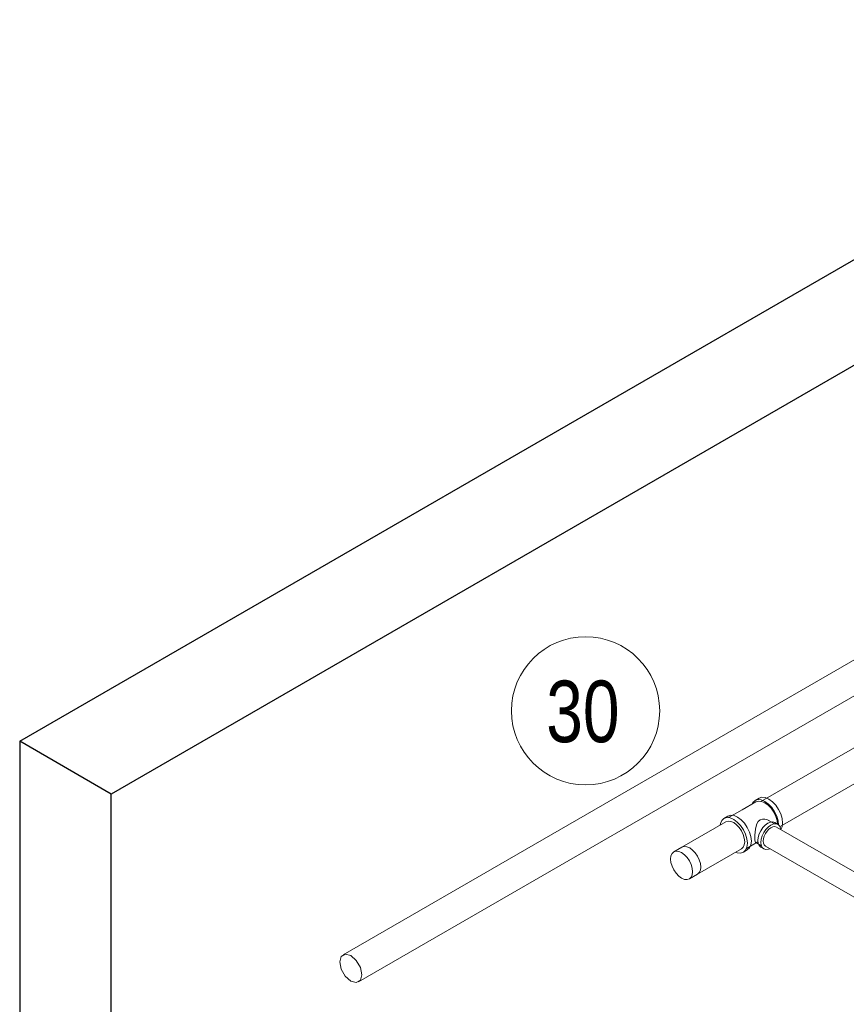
# Model space of a CAD drawing. Header units: centimetres. Extents: x -1589 to 108054, y -205274 to 31709.
# Tile 246 of 256: x 25047 to 25207, y 27609 to 27799. Entities that reach past the tile are written whole.
import ezdxf

# ---------------------------------------------------------------- set-up
doc = ezdxf.new("R2010")
doc.units = ezdxf.units.CM
doc.header["$LTSCALE"] = 0.01
doc.header["$MEASUREMENT"] = 0
for name, color, linetype, lineweight in [('A-ANNO-NOTE', 7, 'Continuous', 30), ('A-WALL', 7, 'Continuous', 25), ('P-PIPE', 7, 'Continuous', 9)]:
    doc.layers.add(name, color=color, linetype=linetype, lineweight=lineweight)
doc.styles.add('Century Gothic', font='GOTHIC.TTF', dxfattribs={"width": 0.8, "height": 119.0625})

msp = doc.modelspace()

# ---------------------------------------------------------------- linework, layer by layer
at = {"layer": 'A-ANNO-NOTE', "lineweight": 9}
msp.add_circle((25156.29083, 27665.78035), 14.3207, dxfattribs=at)
at = {"layer": 'A-WALL'}
for p, q in [((25046.91934, 27659.88975), (25347.51141, 27833.43667)), ((25356.7038, 27818.33148), (25064.59701, 27649.68355)), ((25046.91934, 27659.88975), (25046.91934, 27398.61085)), ((25064.59701, 27649.68355), (25046.91934, 27659.88975)), ((25064.59701, 27388.40464), (25064.59701, 27649.68355))]:
    msp.add_line(p, q, dxfattribs=at)
at = {"layer": 'P-PIPE', "color": 1, "true_color": 0xff0000}
for p, q in [((25342.3217, 27753.07978), (25109.405, 27618.60527)), ((25112.42, 27613.38314), (25345.3367, 27747.85765))]:
    msp.add_line(p, q, dxfattribs=at)
at = {"layer": 'P-PIPE', "color": 142, "true_color": 0x0080c0}
for p, q in [((25330.48247, 27729.22982), (25190.19248, 27648.23336)), ((25193.86685, 27643.39191), (25333.49747, 27724.00769)), ((25189.81748, 27648.88288), (25189.06088, 27648.44606)), ((25186.57887, 27646.65396), (25183.94136, 27645.13119)), ((25189.21638, 27648.17672), (25186.57887, 27646.65396)), ((25183.78586, 27645.40052), (25183.02926, 27644.9637)), ((25183.40426, 27644.31418), (25174.91898, 27639.4152)), ((25192.74806, 27643.95935), (25191.64954, 27644.59359)), ((25193.49175, 27643.82674), (25192.87656, 27644.18192)), ((25240.33369, 27616.05877), (25193.17835, 27643.28392)), ((25174.91835, 27639.41628), (25173.33783, 27638.50377)), ((25176.42648, 27639.26689), (25176.97827, 27638.86447)), ((25177.93398, 27634.19307), (25186.41926, 27639.09205)), ((25187.39536, 27639.14869), (25189.6123, 27640.42864)), ((25189.17154, 27640.30156), (25190.27006, 27639.66733)), ((25190.14156, 27639.44476), (25190.75675, 27639.08958)), ((25191.07015, 27639.63241), (25238.55281, 27612.21828)), ((25177.9348, 27637.6745), (25178.27354, 27636.96911)), ((25186.79426, 27638.44253), (25187.55086, 27638.87935)), ((25176.35408, 27633.27947), (25177.9346, 27634.19198)), ((25178.27292, 27634.50546), (25177.9346, 27634.19198))]:
    msp.add_line(p, q, dxfattribs=at)
for points in [[(25193.60455, 27643.7271, 0), (25193.51492, 27644.49643, 0), (25193.24896, 27645.3914, 0), (25192.82588, 27646.27233, 0), (25192.27451, 27647.0792, 0), (25191.63242, 27647.75701, 0), (25190.94338, 27648.25958, 0), (25190.25434, 27648.55265, 0), (25189.61225, 27648.61626, 0), (25189.06088, 27648.44606, 0), (25188.6378, 27648.05365, 0), (25188.48787, 27647.79005, 0)], [(25189.81748, 27648.88288, 0), (25190.36885, 27649.05308, 0), (25191.01094, 27648.98948, 0), (25191.69998, 27648.69641, 0), (25192.38903, 27648.19384, 0), (25193.03111, 27647.51603, 0), (25193.58248, 27646.70916, 0), (25194.00557, 27645.82822, 0), (25194.27153, 27644.93325, 0), (25194.36224, 27644.08524, 0)], [(25193.38373, 27643.89037, 0), (25193.3025, 27644.55334, 0), (25193.05851, 27645.37439, 0), (25192.67038, 27646.18255, 0), (25192.16455, 27646.92277, 0), (25191.5755, 27647.5446, 0), (25190.94338, 27648.00565, 0), (25190.31125, 27648.27451, 0), (25189.72221, 27648.33286, 0), (25189.21638, 27648.17672, 0)], [(25187.57401, 27640.16606, 0), (25187.4833, 27641.01407, 0), (25187.21734, 27641.90904, 0), (25186.79426, 27642.78997, 0), (25186.24289, 27643.59684, 0), (25185.6008, 27644.27466, 0), (25184.91176, 27644.77722, 0), (25184.22272, 27645.07029, 0), (25183.58063, 27645.1339, 0), (25183.02926, 27644.9637, 0), (25182.60618, 27644.5713, 0), (25182.34022, 27643.98343, 0), (25182.28178, 27643.69716, 0)], [(25183.78586, 27645.40052, 0), (25184.33723, 27645.57072, 0), (25184.97932, 27645.50712, 0), (25185.66836, 27645.21405, 0), (25186.3574, 27644.71148, 0), (25186.99949, 27644.03367, 0), (25187.55086, 27643.2268, 0), (25187.97394, 27642.34586, 0), (25188.2399, 27641.4509, 0), (25188.33062, 27640.60288, 0)], [(25190.00729, 27644.70367, 0), (25190.45834, 27644.85506, 0), (25190.94641, 27644.84601, 0), (25191.42034, 27644.70793, 0), (25191.8126, 27644.489, 0)], [(25183.40426, 27644.31418, 0), (25183.84579, 27644.45047, 0), (25184.35997, 27644.39954, 0), (25184.91176, 27644.16485, 0)], [(25184.91176, 27644.16485, 0), (25185.46354, 27643.7624, 0), (25185.97772, 27643.21961, 0), (25186.41926, 27642.57347, 0), (25186.75806, 27641.86802, 0), (25186.97104, 27641.15133, 0), (25187.04368, 27640.47224, 0)], [(25188.99601, 27641.24098, 0), (25189.00965, 27641.75571, 0), (25189.05123, 27642.32068, 0), (25189.12386, 27642.89456, 0), (25189.23557, 27643.44731, 0), (25189.40254, 27643.9553, 0), (25189.65122, 27644.38939, 0), (25190.00729, 27644.70367, 0)], [(25189.57513, 27640.69678, 0), (25189.64102, 27641.3128, 0), (25189.83423, 27641.96293, 0), (25190.14156, 27642.60287, 0), (25190.5421, 27643.189, 0), (25191.00852, 27643.68138, 0), (25191.50906, 27644.04646, 0), (25192.0096, 27644.25935, 0), (25192.47603, 27644.30556, 0), (25192.87656, 27644.18192, 0)], [(25194.04721, 27642.80311, 0), (25193.99229, 27643.11465, 0), (25193.79909, 27643.54169, 0), (25193.49175, 27643.82674, 0), (25193.09122, 27643.95038, 0), (25192.62479, 27643.90418, 0), (25192.12425, 27643.69128, 0), (25191.62371, 27643.3262, 0), (25191.15728, 27642.83382, 0), (25190.75675, 27642.24769, 0), (25190.44941, 27641.60775, 0), (25190.25621, 27640.95762, 0), (25190.19031, 27640.3416, 0)], [(25190.63352, 27640.59749, 0), (25190.68432, 27641.07234, 0), (25190.83324, 27641.57347, 0), (25191.07015, 27642.06675, 0), (25191.37889, 27642.51855, 0), (25191.73842, 27642.89809, 0), (25192.12425, 27643.1795, 0)], [(25192.12425, 27643.1795, 0), (25192.51007, 27643.34361, 0), (25192.86961, 27643.37922, 0), (25193.17835, 27643.28392, 0)], [(25194.36224, 27644.08524, 0), (25194.27153, 27643.34198, 0), (25194.03633, 27642.79967, 0)], [(25189.17141, 27640.30133, 0), (25189.12371, 27640.34463, 0), (25189.05114, 27640.52055, 0), (25189.00961, 27640.82063, 0), (25188.99601, 27641.24098, 0)], [(25174.91835, 27639.41628, 0), (25175.36007, 27639.55263, 0), (25175.87446, 27639.50168, 0), (25176.42648, 27639.26689, 0)], [(25176.42648, 27639.26587, 0), (25175.87469, 27639.50056, 0), (25175.36051, 27639.55149, 0)], [(25178.5584, 27635.57326, 0), (25178.48576, 27636.25235, 0), (25178.27278, 27636.96904, 0), (25177.93398, 27637.67449, 0), (25177.49244, 27638.32063, 0), (25176.97826, 27638.86342, 0), (25176.42648, 27639.26587, 0)], [(25185.32133, 27638.42945, 0), (25185.6008, 27638.33593, 0), (25186.24289, 27638.27233, 0), (25186.79426, 27638.44253, 0), (25187.21734, 27638.83493, 0), (25187.4833, 27639.42279, 0), (25187.57401, 27640.16606, 0)], [(25187.04368, 27640.47224, 0), (25186.97104, 27639.87704, 0), (25186.75806, 27639.40628, 0), (25186.41926, 27639.09205, 0)], [(25188.33062, 27640.60288, 0), (25188.2399, 27639.85962, 0), (25187.97394, 27639.27176, 0), (25187.55086, 27638.87935, 0)], [(25190.14156, 27639.44476, 0), (25189.83423, 27639.72981, 0), (25189.64102, 27640.15685, 0), (25189.57513, 27640.69678, 0)], [(25190.19031, 27640.3416, 0), (25190.25621, 27639.80168, 0), (25190.44941, 27639.37464, 0), (25190.75675, 27639.08958, 0), (25191.15728, 27638.96595, 0), (25191.62371, 27639.01215, 0), (25191.92192, 27639.12071, 0)], [(25191.07015, 27639.63241, 0), (25190.83324, 27639.85213, 0), (25190.68432, 27640.18131, 0), (25190.63352, 27640.59749, 0)], [(25174.84595, 27638.35437, 0), (25174.29394, 27638.58916, 0), (25173.77955, 27638.64012, 0), (25173.33783, 27638.50377, 0), (25172.99888, 27638.1894, 0), (25172.78581, 27637.71845, 0), (25172.71314, 27637.123, 0)], [(25172.71314, 27637.123, 0), (25172.78581, 27636.44363, 0), (25172.99888, 27635.72664, 0), (25173.33783, 27635.0209, 0), (25173.77955, 27634.3745, 0), (25174.29394, 27633.83148, 0), (25174.84595, 27633.42886, 0)], [(25176.97876, 27634.66024, 0), (25176.90609, 27635.3396, 0), (25176.69302, 27636.05659, 0), (25176.35408, 27636.76233, 0), (25175.91236, 27637.40874, 0), (25175.39796, 27637.95175, 0), (25174.84595, 27638.35437, 0)], [(25176.97849, 27638.86427, 0), (25177.49288, 27638.32125, 0), (25177.9346, 27637.67485, 0)], [(25178.27278, 27634.5073, 0), (25178.48576, 27634.97806, 0), (25178.5584, 27635.57326, 0)], [(25178.55929, 27635.57275, 0), (25178.48661, 27634.9773, 0), (25178.27354, 27634.50635, 0)], [(25178.27357, 27636.96904, 0), (25178.48661, 27636.25212, 0), (25178.55929, 27635.57275, 0)], [(25174.84595, 27633.42886, 0), (25175.39796, 27633.19407, 0), (25175.91236, 27633.14312, 0), (25176.35408, 27633.27947, 0), (25176.69302, 27633.59383, 0), (25176.90609, 27634.06479, 0), (25176.97876, 27634.66024, 0)]]:
    msp.add_polyline3d(points, dxfattribs=at)
at = {"layer": 'P-PIPE', "color": 1, "true_color": 0xff0000}
for points in [[(25110.9125, 27618.45594, 0), (25109.84654, 27618.74156, 0), (25109.0662, 27618.29104, 0), (25108.78058, 27617.22507, 0)], [(25113.04443, 27614.76334, 0), (25112.75881, 27616.15911, 0), (25111.97847, 27617.5107, 0), (25110.9125, 27618.45594, 0)], [(25108.78058, 27617.22507, 0), (25109.0662, 27615.8293, 0), (25109.84654, 27614.47771, 0), (25110.9125, 27613.53247, 0)], [(25110.9125, 27613.53247, 0), (25111.97847, 27613.24684, 0), (25112.75881, 27613.69737, 0), (25113.04443, 27614.76334, 0)]]:
    msp.add_polyline3d(points, dxfattribs=at)

# ---------------------------------------------------------------- texts
at = {"layer": 'A-ANNO-NOTE', "color": 5, "lineweight": 9, "true_color": 0x0000ff, "insert": (25148.68415, 27671.61544), "char_height": 11.90625, "width": 17.9578, "attachment_point": 1, "style": 'Century Gothic'}
msp.add_mtext('30', dxfattribs=at)

doc.saveas('drawing.dxf')
